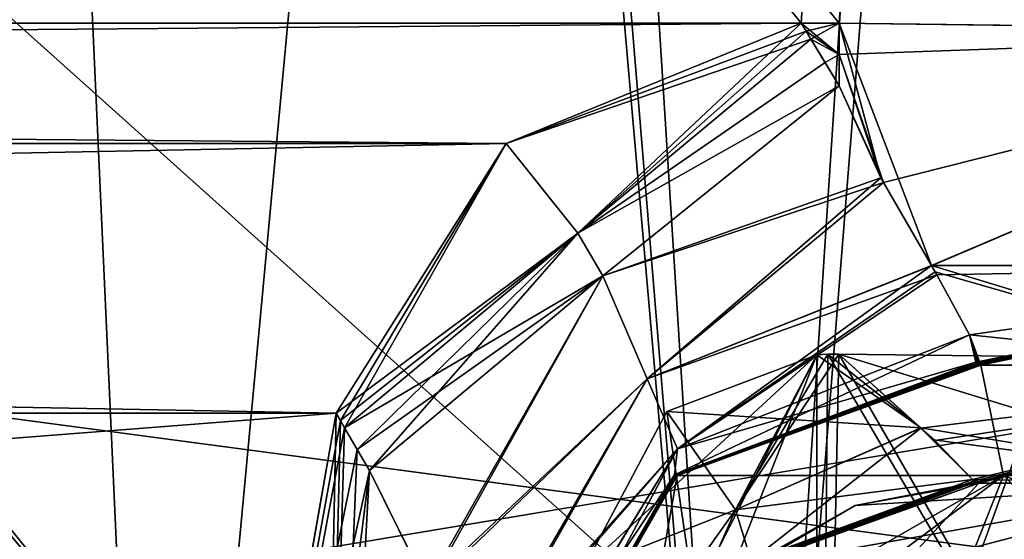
# Model space of a CAD drawing. Header units: millimetres. Extents: x -294 to 294, y -42 to 464.
# Tile 95 of 223: x 18 to 35, y 30 to 39. Entities that reach past the tile are written whole.
import ezdxf

# ---------------------------------------------------------------- set-up
doc = ezdxf.new("R2010")
doc.units = ezdxf.units.MM
doc.header["$LTSCALE"] = 65.185185
for name, color, linetype in [('13', 7, 'CONTINUOUS'), ('1416', 7, 'CONTINUOUS'), ('1437', 7, 'CONTINUOUS'), ('1492', 7, 'CONTINUOUS'), ('1493', 7, 'CONTINUOUS'), ('1494', 7, 'CONTINUOUS'), ('1495', 7, 'CONTINUOUS'), ('1496', 7, 'CONTINUOUS'), ('1499', 7, 'CONTINUOUS'), ('1500', 7, 'CONTINUOUS'), ('1501', 7, 'CONTINUOUS'), ('1511', 7, 'CONTINUOUS'), ('1512', 7, 'CONTINUOUS'), ('1513', 7, 'CONTINUOUS'), ('1514', 7, 'CONTINUOUS'), ('1515', 7, 'CONTINUOUS'), ('1516', 7, 'CONTINUOUS'), ('1517', 7, 'CONTINUOUS'), ('1518', 7, 'CONTINUOUS'), ('1519', 7, 'CONTINUOUS'), ('1520', 7, 'CONTINUOUS'), ('1533', 7, 'CONTINUOUS'), ('1534', 7, 'CONTINUOUS'), ('1544', 7, 'CONTINUOUS'), ('1545', 7, 'CONTINUOUS'), ('1560', 7, 'CONTINUOUS'), ('1581', 7, 'CONTINUOUS'), ('16', 7, 'CONTINUOUS'), ('1667', 7, 'CONTINUOUS'), ('1668', 7, 'CONTINUOUS'), ('1669', 7, 'CONTINUOUS'), ('1670', 7, 'CONTINUOUS'), ('1671', 7, 'CONTINUOUS'), ('1672', 7, 'CONTINUOUS'), ('1673', 7, 'CONTINUOUS'), ('1674', 7, 'CONTINUOUS'), ('1676', 7, 'CONTINUOUS'), ('1684', 7, 'CONTINUOUS'), ('1685', 7, 'CONTINUOUS'), ('1686', 7, 'CONTINUOUS'), ('1687', 7, 'CONTINUOUS'), ('1693', 7, 'CONTINUOUS'), ('1694', 7, 'CONTINUOUS'), ('1697', 7, 'CONTINUOUS'), ('1698', 7, 'CONTINUOUS'), ('1700', 7, 'CONTINUOUS'), ('1749', 7, 'CONTINUOUS'), ('1850', 7, 'CONTINUOUS'), ('1873', 7, 'CONTINUOUS'), ('1930', 7, 'CONTINUOUS'), ('1988', 7, 'CONTINUOUS'), ('2002', 7, 'CONTINUOUS')]:
    doc.layers.add(name, color=color, linetype=linetype)

msp = doc.modelspace()

# ---------------------------------------------------------------- linework, layer by layer
at = {"layer": '13', "color": 250, "linetype": 'Continuous', "true_color": 0x404040}
for points in [[(252, -16, -447), (-252, -16, -447), (252, 68, -447), (252, -16, -447)], [(-252, -16, -447), (-252, 68, -447), (252, 68, -447), (-252, -16, -447)]]:
    msp.add_3dface(points, dxfattribs=at)
at = {"layer": '1416', "linetype": 'Continuous'}
for points in [[(53.839, 371, -331.453), (-238.839, 371, -331.453), (-217.111, 38.791, -319.852), (53.839, 371, -331.453)], [(-216.468, 38.791, -319.852), (53.839, 371, -331.453), (-217.111, 38.791, -319.852), (-216.468, 38.791, -319.852)], [(53.839, 371, -331.453), (-216.468, 38.791, -319.852), (31.468, 38.791, -319.852), (53.839, 371, -331.453)], [(32.111, 38.791, -319.852), (53.839, 371, -331.453), (31.468, 38.791, -319.852), (32.111, 38.791, -319.852)], [(-216.468, 38.791, -319.852), (-211.466, 36.752, -319.781), (31.468, 38.791, -319.852), (-216.468, 38.791, -319.852)], [(31.468, 38.791, -319.852), (-211.466, 36.752, -319.781), (26.466, 36.752, -319.781), (31.468, 38.791, -319.852)], [(-211.466, 36.752, -319.781), (-208.59, 32.183, -319.621), (26.466, 36.752, -319.781), (-211.466, 36.752, -319.781)], [(26.466, 36.752, -319.781), (-208.59, 32.183, -319.621), (23.59, 32.183, -319.621), (26.466, 36.752, -319.781)], [(-208.59, 32.183, -319.621), (-205.48, 14.546, -319.005), (23.59, 32.183, -319.621), (-208.59, 32.183, -319.621)], [(23.59, 32.183, -319.621), (-205.48, 14.546, -319.005), (20.48, 14.546, -319.005), (23.59, 32.183, -319.621)]]:
    msp.add_3dface(points, dxfattribs=at)
at = {"layer": '1437', "linetype": 'Continuous'}
for points in [[(-238.839, 371, -15.547), (53.839, 371, -15.547), (32.111, 38.791, -27.148), (-238.839, 371, -15.547)], [(-216.468, 38.791, -27.148), (-238.839, 371, -15.547), (31.468, 38.791, -27.148), (-216.468, 38.791, -27.148)], [(31.468, 38.791, -27.148), (-238.839, 371, -15.547), (32.111, 38.791, -27.148), (31.468, 38.791, -27.148)], [(-211.466, 36.752, -27.219), (-216.468, 38.791, -27.148), (26.466, 36.752, -27.219), (-211.466, 36.752, -27.219)], [(26.466, 36.752, -27.219), (-216.468, 38.791, -27.148), (31.468, 38.791, -27.148), (26.466, 36.752, -27.219)], [(-208.59, 32.183, -27.379), (-211.466, 36.752, -27.219), (23.59, 32.183, -27.379), (-208.59, 32.183, -27.379)], [(23.59, 32.183, -27.379), (-211.466, 36.752, -27.219), (26.466, 36.752, -27.219), (23.59, 32.183, -27.379)], [(20.48, 14.546, -27.995), (-205.48, 14.546, -27.995), (-208.59, 32.183, -27.379), (20.48, 14.546, -27.995)], [(20.48, 14.546, -27.995), (-208.59, 32.183, -27.379), (23.59, 32.183, -27.379), (20.48, 14.546, -27.995)]]:
    msp.add_3dface(points, dxfattribs=at)
at = {"layer": '1492', "linetype": 'Continuous'}
for points in [[(20.48, 14.546, -27.995), (23.59, 32.183, -27.379), (23.661, 32.059, -27.384), (20.48, 14.546, -27.995)], [(23.732, 31.936, -27.392), (20.48, 14.546, -27.995), (23.661, 32.059, -27.384), (23.732, 31.936, -27.392)], [(23.945, 31.571, -27.426), (20.48, 14.546, -27.995), (23.732, 31.936, -27.392), (23.945, 31.571, -27.426)], [(24.154, 31.215, -27.479), (20.48, 14.546, -27.995), (23.945, 31.571, -27.426), (24.154, 31.215, -27.479)], [(20.48, 14.546, -27.995), (24.154, 31.215, -27.479), (22.024, 14.286, -28.324), (20.48, 14.546, -27.995)], [(22.024, 14.286, -28.324), (24.154, 31.215, -27.479), (25.123, 29.255, -28.03), (22.024, 14.286, -28.324)]]:
    msp.add_3dface(points, dxfattribs=at)
at = {"layer": '1493', "linetype": 'Continuous'}
for points in [[(31.633, 38.517, -27.164), (32.111, 37.729, -27.281), (27.681, 35.231, -27.353), (31.633, 38.517, -27.164)], [(31.873, 38.121, -27.209), (32.111, 37.729, -27.281), (31.633, 38.517, -27.164), (31.873, 38.121, -27.209)], [(32.111, 37.729, -27.281), (28.106, 34.513, -27.673), (27.681, 35.231, -27.353), (32.111, 37.729, -27.281)], [(23.945, 31.571, -27.426), (23.732, 31.936, -27.392), (27.681, 35.231, -27.353), (23.945, 31.571, -27.426)], [(24.154, 31.215, -27.479), (23.945, 31.571, -27.426), (27.681, 35.231, -27.353), (24.154, 31.215, -27.479)], [(28.106, 34.513, -27.673), (24.154, 31.215, -27.479), (27.681, 35.231, -27.353), (28.106, 34.513, -27.673)]]:
    msp.add_3dface(points, dxfattribs=at)
at = {"layer": '1494', "linetype": 'Continuous'}
for points in [[(28.106, 34.513, -27.673), (32.111, 37.729, -27.281), (32.86, 36.092, -27.91), (28.106, 34.513, -27.673)], [(28.857, 32.766, -28.826), (28.106, 34.513, -27.673), (32.86, 36.092, -27.91), (28.857, 32.766, -28.826)], [(33.677, 34.678, -29.044), (28.857, 32.766, -28.826), (32.86, 36.092, -27.91), (33.677, 34.678, -29.044)], [(33.765, 34.529, -29.212), (28.857, 32.766, -28.826), (33.677, 34.678, -29.044), (33.765, 34.529, -29.212)], [(25.123, 29.255, -28.03), (24.154, 31.215, -27.479), (28.106, 34.513, -27.673), (25.123, 29.255, -28.03)], [(25.123, 29.255, -28.03), (28.106, 34.513, -27.673), (28.857, 32.766, -28.826), (25.123, 29.255, -28.03)], [(29.371, 31.581, -30.465), (28.857, 32.766, -28.826), (33.765, 34.529, -29.212), (29.371, 31.581, -30.465)], [(34.32, 33.511, -30.855), (29.371, 31.581, -30.465), (33.765, 34.529, -29.212), (34.32, 33.511, -30.855)], [(34.427, 33.047, -32.558), (29.371, 31.581, -30.465), (34.32, 33.511, -30.855), (34.427, 33.047, -32.558)], [(29.319, 31.139, -32.206), (29.371, 31.581, -30.465), (34.427, 33.047, -32.558), (29.319, 31.139, -32.206)], [(25.976, 27.788, -29.034), (25.123, 29.255, -28.03), (28.857, 32.766, -28.826), (25.976, 27.788, -29.034)], [(25.976, 27.788, -29.034), (28.857, 32.766, -28.826), (29.371, 31.581, -30.465), (25.976, 27.788, -29.034)], [(26.482, 26.868, -30.282), (25.976, 27.788, -29.034), (29.371, 31.581, -30.465), (26.482, 26.868, -30.282)], [(26.482, 26.868, -30.282), (29.371, 31.581, -30.465), (29.319, 31.139, -32.206), (26.482, 26.868, -30.282)], [(26.613, 26.435, -31.558), (26.482, 26.868, -30.282), (29.319, 31.139, -32.206), (26.613, 26.435, -31.558)]]:
    msp.add_3dface(points, dxfattribs=at)
at = {"layer": '1495', "linetype": 'Continuous'}
for points in [[(32.111, 38.791, -27.148), (42.987, 38.647, -30.067), (32.111, 38.256, -27.191), (32.111, 38.791, -27.148)], [(42.987, 38.647, -30.067), (32.86, 36.092, -27.91), (32.111, 38.256, -27.191), (42.987, 38.647, -30.067)], [(33.677, 34.678, -29.044), (32.86, 36.092, -27.91), (42.987, 38.647, -30.067), (33.677, 34.678, -29.044)], [(42.517, 34.684, -31.907), (33.677, 34.678, -29.044), (42.987, 38.647, -30.067), (42.517, 34.684, -31.907)], [(32.86, 36.092, -27.91), (32.111, 37.729, -27.281), (32.111, 38.256, -27.191), (32.86, 36.092, -27.91)], [(33.765, 34.529, -29.212), (33.677, 34.678, -29.044), (42.517, 34.684, -31.907), (33.765, 34.529, -29.212)], [(34.32, 33.511, -30.855), (33.765, 34.529, -29.212), (42.517, 34.684, -31.907), (34.32, 33.511, -30.855)], [(34.427, 33.047, -32.558), (34.32, 33.511, -30.855), (42.517, 34.684, -31.907), (34.427, 33.047, -32.558)], [(34.427, 33.047, -32.558), (42.517, 34.684, -31.907), (34.439, 33.025, -32.758), (34.427, 33.047, -32.558)], [(34.439, 33.025, -32.758), (42.517, 34.684, -31.907), (34.453, 33.01, -32.96), (34.439, 33.025, -32.758)], [(34.453, 33.01, -32.96), (42.517, 34.684, -31.907), (34.477, 33.003, -33.143), (34.453, 33.01, -32.96)], [(34.477, 33.003, -33.143), (42.517, 34.684, -31.907), (34.509, 33, -33.328), (34.477, 33.003, -33.143)], [(34.509, 33, -33.328), (42.517, 34.684, -31.907), (39.232, 33, -34.842), (34.509, 33, -33.328)]]:
    msp.add_3dface(points, dxfattribs=at)
at = {"layer": '1496', "linetype": 'Continuous'}
for points in [[(29.319, 31.139, -32.206), (34.427, 33.047, -32.558), (29.328, 31.119, -32.688), (29.319, 31.139, -32.206)], [(34.427, 33.047, -32.558), (34.439, 33.025, -32.758), (29.328, 31.119, -32.688), (34.427, 33.047, -32.558)], [(34.439, 33.025, -32.758), (34.453, 33.01, -32.96), (29.328, 31.119, -32.688), (34.439, 33.025, -32.758)], [(26.604, 26.381, -32.489), (26.607, 26.399, -32.024), (29.328, 31.119, -32.688), (26.604, 26.381, -32.489)], [(26.607, 26.399, -32.024), (26.613, 26.435, -31.558), (29.328, 31.119, -32.688), (26.607, 26.399, -32.024)], [(26.613, 26.435, -31.558), (29.319, 31.139, -32.206), (29.328, 31.119, -32.688), (26.613, 26.435, -31.558)]]:
    msp.add_3dface(points, dxfattribs=at)
at = {"layer": '1499', "linetype": 'Continuous'}
for points in [[(29.366, 31.128, -33.462), (34.509, 33, -33.328), (34.895, 31.128, -45.983), (29.366, 31.128, -33.462)], [(34.895, 31.128, -45.983), (34.509, 33, -33.328), (38.596, 33, -42.411), (34.895, 31.128, -45.983)], [(34.895, 31.128, -45.983), (47.672, 33, -46.491), (47.509, 32.516, -49.227), (34.895, 31.128, -45.983)], [(47.672, 33, -46.491), (34.895, 31.128, -45.983), (38.596, 33, -42.411), (47.672, 33, -46.491)], [(47.365, 31.128, -51.624), (34.895, 31.128, -45.983), (47.509, 32.516, -49.227), (47.365, 31.128, -51.624)], [(28.532, 26.389, -41.473), (26.644, 26.389, -33.798), (34.895, 31.128, -45.983), (28.532, 26.389, -41.473)], [(26.644, 26.389, -33.798), (29.366, 31.128, -33.462), (34.895, 31.128, -45.983), (26.644, 26.389, -33.798)], [(33.021, 26.389, -47.979), (28.532, 26.389, -41.473), (34.895, 31.128, -45.983), (33.021, 26.389, -47.979)], [(39.526, 26.389, -52.468), (33.021, 26.389, -47.979), (47.365, 31.128, -51.624), (39.526, 26.389, -52.468)], [(33.021, 26.389, -47.979), (34.895, 31.128, -45.983), (47.365, 31.128, -51.624), (33.021, 26.389, -47.979)]]:
    msp.add_3dface(points, dxfattribs=at)
at = {"layer": '1500', "linetype": 'Continuous'}
msp.add_3dface([(34.509, 33, -33.328), (39.232, 33, -34.842), (38.596, 33, -42.411), (34.509, 33, -33.328)], dxfattribs=at)
at = {"layer": '1501', "linetype": 'Continuous'}
for points in [[(29.328, 31.119, -32.688), (34.453, 33.01, -32.96), (29.366, 31.128, -33.462), (29.328, 31.119, -32.688)], [(34.453, 33.01, -32.96), (34.477, 33.003, -33.143), (29.366, 31.128, -33.462), (34.453, 33.01, -32.96)], [(34.477, 33.003, -33.143), (34.509, 33, -33.328), (29.366, 31.128, -33.462), (34.477, 33.003, -33.143)], [(26.604, 26.381, -32.489), (29.328, 31.119, -32.688), (29.366, 31.128, -33.462), (26.604, 26.381, -32.489)], [(26.612, 26.375, -33.145), (26.604, 26.381, -32.489), (29.366, 31.128, -33.462), (26.612, 26.375, -33.145)], [(26.644, 26.389, -33.798), (26.612, 26.375, -33.145), (29.366, 31.128, -33.462), (26.644, 26.389, -33.798)]]:
    msp.add_3dface(points, dxfattribs=at)
at = {"layer": '1511', "linetype": 'Continuous'}
for points in [[(23.59, 32.183, -319.621), (20.48, 14.546, -319.005), (23.214, 14.104, -317.868), (23.59, 32.183, -319.621)], [(23.59, 32.183, -319.621), (23.214, 14.104, -317.868), (23.661, 32.059, -319.616), (23.59, 32.183, -319.621)], [(23.214, 14.104, -317.868), (23.732, 31.936, -319.608), (23.661, 32.059, -319.616), (23.214, 14.104, -317.868)], [(23.732, 31.936, -319.608), (23.214, 14.104, -317.868), (23.945, 31.571, -319.574), (23.732, 31.936, -319.608)], [(23.945, 31.571, -319.574), (23.214, 14.104, -317.868), (24.154, 31.215, -319.521), (23.945, 31.571, -319.574)], [(24.154, 31.215, -319.521), (23.214, 14.104, -317.868), (25.15, 29.207, -318.947), (24.154, 31.215, -319.521)]]:
    msp.add_3dface(points, dxfattribs=at)
at = {"layer": '1512', "linetype": 'Continuous'}
for points in [[(31.633, 38.517, -319.836), (27.681, 35.231, -319.647), (31.873, 38.121, -319.791), (31.633, 38.517, -319.836)], [(31.873, 38.121, -319.791), (27.681, 35.231, -319.647), (32.111, 37.729, -319.719), (31.873, 38.121, -319.791)], [(32.111, 37.729, -319.719), (27.681, 35.231, -319.647), (28.106, 34.513, -319.327), (32.111, 37.729, -319.719)], [(27.681, 35.231, -319.647), (23.732, 31.936, -319.608), (28.106, 34.513, -319.327), (27.681, 35.231, -319.647)], [(23.732, 31.936, -319.608), (23.945, 31.571, -319.574), (28.106, 34.513, -319.327), (23.732, 31.936, -319.608)], [(23.945, 31.571, -319.574), (24.154, 31.215, -319.521), (28.106, 34.513, -319.327), (23.945, 31.571, -319.574)]]:
    msp.add_3dface(points, dxfattribs=at)
at = {"layer": '1513', "linetype": 'Continuous'}
for points in [[(31.468, 38.791, -319.852), (26.466, 36.752, -319.781), (31.55, 38.654, -319.845), (31.468, 38.791, -319.852)], [(26.466, 36.752, -319.781), (31.633, 38.517, -319.836), (31.55, 38.654, -319.845), (26.466, 36.752, -319.781)], [(26.466, 36.752, -319.781), (27.681, 35.231, -319.647), (31.633, 38.517, -319.836), (26.466, 36.752, -319.781)], [(26.466, 36.752, -319.781), (23.59, 32.183, -319.621), (27.681, 35.231, -319.647), (26.466, 36.752, -319.781)], [(23.59, 32.183, -319.621), (23.661, 32.059, -319.616), (27.681, 35.231, -319.647), (23.59, 32.183, -319.621)], [(23.661, 32.059, -319.616), (23.732, 31.936, -319.608), (27.681, 35.231, -319.647), (23.661, 32.059, -319.616)]]:
    msp.add_3dface(points, dxfattribs=at)
at = {"layer": '1514', "linetype": 'Continuous'}
for points in [[(32.111, 38.791, -319.852), (31.468, 38.791, -319.852), (31.55, 38.654, -319.845), (32.111, 38.791, -319.852)], [(31.633, 38.517, -319.836), (32.111, 38.791, -319.852), (31.55, 38.654, -319.845), (31.633, 38.517, -319.836)], [(32.111, 38.791, -319.852), (31.633, 38.517, -319.836), (32.111, 38.256, -319.809), (32.111, 38.791, -319.852)], [(31.633, 38.517, -319.836), (31.873, 38.121, -319.791), (32.111, 38.256, -319.809), (31.633, 38.517, -319.836)], [(31.873, 38.121, -319.791), (32.111, 37.729, -319.719), (32.111, 38.256, -319.809), (31.873, 38.121, -319.791)]]:
    msp.add_3dface(points, dxfattribs=at)
at = {"layer": '1515', "linetype": 'Continuous'}
for points in [[(32.111, 38.791, -319.852), (32.111, 38.256, -319.809), (32.818, 36.169, -319.133), (32.111, 38.791, -319.852)], [(33.674, 34.683, -317.962), (32.111, 38.791, -319.852), (32.818, 36.169, -319.133), (33.674, 34.683, -317.962)], [(32.111, 38.791, -319.852), (33.674, 34.683, -317.962), (42.988, 38.647, -316.933), (32.111, 38.791, -319.852)], [(33.674, 34.683, -317.962), (42.518, 34.684, -315.093), (42.988, 38.647, -316.933), (33.674, 34.683, -317.962)], [(32.111, 38.256, -319.809), (32.111, 37.729, -319.719), (32.818, 36.169, -319.133), (32.111, 38.256, -319.809)], [(42.518, 34.684, -315.093), (33.674, 34.683, -317.962), (39.232, 33, -312.157), (42.518, 34.684, -315.093)], [(33.674, 34.683, -317.962), (33.735, 34.58, -317.846), (39.232, 33, -312.157), (33.674, 34.683, -317.962)], [(33.735, 34.58, -317.846), (34.321, 33.51, -316.142), (39.232, 33, -312.157), (33.735, 34.58, -317.846)], [(34.321, 33.51, -316.142), (34.427, 33.047, -314.442), (34.439, 33.025, -314.242), (34.321, 33.51, -316.142)], [(39.232, 33, -312.157), (34.321, 33.51, -316.142), (34.509, 33, -313.672), (39.232, 33, -312.157)], [(34.509, 33, -313.672), (34.321, 33.51, -316.142), (34.477, 33.003, -313.857), (34.509, 33, -313.672)], [(34.477, 33.003, -313.857), (34.321, 33.51, -316.142), (34.453, 33.01, -314.04), (34.477, 33.003, -313.857)], [(34.453, 33.01, -314.04), (34.321, 33.51, -316.142), (34.439, 33.025, -314.242), (34.453, 33.01, -314.04)]]:
    msp.add_3dface(points, dxfattribs=at)
at = {"layer": '1516', "linetype": 'Continuous'}
for points in [[(32.111, 37.729, -319.719), (28.106, 34.513, -319.327), (32.818, 36.169, -319.133), (32.111, 37.729, -319.719)], [(32.818, 36.169, -319.133), (28.106, 34.513, -319.327), (28.857, 32.766, -318.174), (32.818, 36.169, -319.133)], [(33.674, 34.683, -317.962), (32.818, 36.169, -319.133), (28.857, 32.766, -318.174), (33.674, 34.683, -317.962)], [(29.371, 31.581, -316.535), (33.674, 34.683, -317.962), (28.857, 32.766, -318.174), (29.371, 31.581, -316.535)], [(33.735, 34.58, -317.846), (33.674, 34.683, -317.962), (29.371, 31.581, -316.535), (33.735, 34.58, -317.846)], [(34.321, 33.51, -316.142), (33.735, 34.58, -317.846), (29.371, 31.581, -316.535), (34.321, 33.51, -316.142)], [(24.154, 31.215, -319.521), (25.15, 29.207, -318.947), (28.106, 34.513, -319.327), (24.154, 31.215, -319.521)], [(28.106, 34.513, -319.327), (25.15, 29.207, -318.947), (28.857, 32.766, -318.174), (28.106, 34.513, -319.327)], [(34.427, 33.047, -314.442), (34.321, 33.51, -316.142), (29.319, 31.139, -314.794), (34.427, 33.047, -314.442)], [(29.319, 31.139, -314.794), (34.321, 33.51, -316.142), (29.371, 31.581, -316.535), (29.319, 31.139, -314.794)], [(25.15, 29.207, -318.947), (26.008, 27.735, -317.913), (28.857, 32.766, -318.174), (25.15, 29.207, -318.947)], [(26.008, 27.735, -317.913), (29.371, 31.581, -316.535), (28.857, 32.766, -318.174), (26.008, 27.735, -317.913)], [(26.008, 27.735, -317.913), (26.488, 26.856, -316.694), (29.371, 31.581, -316.535), (26.008, 27.735, -317.913)], [(26.488, 26.856, -316.694), (26.613, 26.435, -315.442), (29.371, 31.581, -316.535), (26.488, 26.856, -316.694)], [(26.613, 26.435, -315.442), (29.319, 31.139, -314.794), (29.371, 31.581, -316.535), (26.613, 26.435, -315.442)]]:
    msp.add_3dface(points, dxfattribs=at)
at = {"layer": '1517', "linetype": 'Continuous'}
for points in [[(34.439, 33.025, -314.242), (34.427, 33.047, -314.442), (29.319, 31.139, -314.794), (34.439, 33.025, -314.242)], [(34.453, 33.01, -314.04), (34.439, 33.025, -314.242), (29.319, 31.139, -314.794), (34.453, 33.01, -314.04)], [(34.453, 33.01, -314.04), (29.319, 31.139, -314.794), (29.328, 31.119, -314.312), (34.453, 33.01, -314.04)], [(26.604, 26.381, -314.511), (29.328, 31.119, -314.312), (26.607, 26.399, -314.977), (26.604, 26.381, -314.511)], [(29.328, 31.119, -314.312), (26.613, 26.435, -315.442), (26.607, 26.399, -314.977), (29.328, 31.119, -314.312)], [(29.319, 31.139, -314.794), (26.613, 26.435, -315.442), (29.328, 31.119, -314.312), (29.319, 31.139, -314.794)]]:
    msp.add_3dface(points, dxfattribs=at)
at = {"layer": '1518', "linetype": 'Continuous'}
for points in [[(34.477, 33.003, -313.857), (34.453, 33.01, -314.04), (29.328, 31.119, -314.312), (34.477, 33.003, -313.857)], [(34.509, 33, -313.672), (34.477, 33.003, -313.857), (29.328, 31.119, -314.312), (34.509, 33, -313.672)], [(34.509, 33, -313.672), (29.328, 31.119, -314.312), (29.366, 31.128, -313.538), (34.509, 33, -313.672)], [(29.328, 31.119, -314.312), (26.604, 26.381, -314.511), (29.366, 31.128, -313.538), (29.328, 31.119, -314.312)], [(26.604, 26.381, -314.511), (26.612, 26.375, -313.856), (29.366, 31.128, -313.538), (26.604, 26.381, -314.511)], [(26.612, 26.375, -313.856), (26.644, 26.389, -313.202), (29.366, 31.128, -313.538), (26.612, 26.375, -313.856)]]:
    msp.add_3dface(points, dxfattribs=at)
at = {"layer": '1519', "linetype": 'Continuous'}
for points in [[(34.509, 33, -313.672), (29.366, 31.128, -313.538), (34.895, 31.128, -301.017), (34.509, 33, -313.672)], [(34.509, 33, -313.672), (34.895, 31.128, -301.017), (38.589, 33, -304.596), (34.509, 33, -313.672)], [(34.895, 31.128, -301.017), (47.365, 31.128, -295.376), (38.589, 33, -304.596), (34.895, 31.128, -301.017)], [(29.366, 31.128, -313.538), (26.644, 26.389, -313.202), (28.532, 26.389, -305.527), (29.366, 31.128, -313.538)], [(34.895, 31.128, -301.017), (29.366, 31.128, -313.538), (28.532, 26.389, -305.527), (34.895, 31.128, -301.017)], [(33.021, 26.389, -299.021), (34.895, 31.128, -301.017), (28.532, 26.389, -305.527), (33.021, 26.389, -299.021)], [(39.526, 26.389, -294.532), (34.895, 31.128, -301.017), (33.021, 26.389, -299.021), (39.526, 26.389, -294.532)], [(47.365, 31.128, -295.376), (34.895, 31.128, -301.017), (47.202, 26.389, -292.644), (47.365, 31.128, -295.376)], [(47.202, 26.389, -292.644), (34.895, 31.128, -301.017), (39.526, 26.389, -294.532), (47.202, 26.389, -292.644)]]:
    msp.add_3dface(points, dxfattribs=at)
at = {"layer": '1520', "linetype": 'Continuous'}
msp.add_3dface([(39.232, 33, -312.157), (34.509, 33, -313.672), (38.589, 33, -304.596), (39.232, 33, -312.157)], dxfattribs=at)
at = {"layer": '1533', "linetype": 'Continuous'}
msp.add_3dface([(53.839, 371, -331.453), (32.111, 38.791, -319.852), (42.988, 38.647, -316.933), (53.839, 371, -331.453)], dxfattribs=at)
at = {"layer": '1534', "linetype": 'Continuous'}
for points in [[(53.839, 371, -15.547), (58.285, 371, -16.429), (32.111, 38.791, -27.148), (53.839, 371, -15.547)], [(32.111, 38.791, -27.148), (58.285, 371, -16.429), (42.987, 38.647, -30.067), (32.111, 38.791, -27.148)]]:
    msp.add_3dface(points, dxfattribs=at)
at = {"layer": '1544', "linetype": 'Continuous'}
for points in [[(31.468, 38.791, -27.148), (32.111, 38.791, -27.148), (32.111, 38.256, -27.191), (31.468, 38.791, -27.148)], [(31.468, 38.791, -27.148), (32.111, 38.256, -27.191), (31.55, 38.654, -27.155), (31.468, 38.791, -27.148)], [(32.111, 38.256, -27.191), (31.633, 38.517, -27.164), (31.55, 38.654, -27.155), (32.111, 38.256, -27.191)], [(31.873, 38.121, -27.209), (31.633, 38.517, -27.164), (32.111, 38.256, -27.191), (31.873, 38.121, -27.209)], [(32.111, 37.729, -27.281), (31.873, 38.121, -27.209), (32.111, 38.256, -27.191), (32.111, 37.729, -27.281)]]:
    msp.add_3dface(points, dxfattribs=at)
at = {"layer": '1545', "linetype": 'Continuous'}
for points in [[(26.466, 36.752, -27.219), (31.468, 38.791, -27.148), (27.681, 35.231, -27.353), (26.466, 36.752, -27.219)], [(27.681, 35.231, -27.353), (31.468, 38.791, -27.148), (31.55, 38.654, -27.155), (27.681, 35.231, -27.353)], [(31.633, 38.517, -27.164), (27.681, 35.231, -27.353), (31.55, 38.654, -27.155), (31.633, 38.517, -27.164)], [(23.59, 32.183, -27.379), (26.466, 36.752, -27.219), (23.661, 32.059, -27.384), (23.59, 32.183, -27.379)], [(26.466, 36.752, -27.219), (23.732, 31.936, -27.392), (23.661, 32.059, -27.384), (26.466, 36.752, -27.219)], [(23.732, 31.936, -27.392), (26.466, 36.752, -27.219), (27.681, 35.231, -27.353), (23.732, 31.936, -27.392)]]:
    msp.add_3dface(points, dxfattribs=at)
at = {"layer": '1560', "linetype": 'Continuous'}
for points in [[(53.713, 369, -13.616), (8.25, 286, -16.514), (20.541, 15, -25.978), (53.713, 369, -13.616)], [(30.56, 15, -25.978), (53.713, 369, -13.616), (20.541, 15, -25.978), (30.56, 15, -25.978)], [(8.25, 286, -16.514), (-205.541, 15, -25.978), (20.541, 15, -25.978), (8.25, 286, -16.514)]]:
    msp.add_3dface(points, dxfattribs=at)
at = {"layer": '1581', "linetype": 'Continuous'}
for points in [[(8.25, 369, -333.384), (53.713, 369, -333.384), (30.56, 15, -321.022), (8.25, 369, -333.384)], [(8.25, 369, -333.384), (30.56, 15, -321.022), (8.25, 286, -330.486), (8.25, 369, -333.384)], [(-205.541, 15, -321.022), (-193.25, 286, -330.486), (20.541, 15, -321.022), (-205.541, 15, -321.022)], [(-193.25, 286, -330.486), (-191.75, 286, -330.486), (30.56, 15, -321.022), (-193.25, 286, -330.486)], [(20.541, 15, -321.022), (-193.25, 286, -330.486), (30.56, 15, -321.022), (20.541, 15, -321.022)], [(30.56, 15, -321.022), (-191.75, 286, -330.486), (6.75, 286, -330.486), (30.56, 15, -321.022)], [(8.25, 286, -330.486), (30.56, 15, -321.022), (6.75, 286, -330.486), (8.25, 286, -330.486)]]:
    msp.add_3dface(points, dxfattribs=at)
at = {"layer": '16', "color": 250, "linetype": 'Continuous', "true_color": 0x404040}
for points in [[(-252, 68.009, -431.591), (-252, 0.991, -431.006), (252, 0.991, -431.006), (-252, 68.009, -431.591)], [(252, 68.009, -431.591), (-252, 68.009, -431.591), (252, 0.991, -431.006), (252, 68.009, -431.591)]]:
    msp.add_3dface(points, dxfattribs=at)
at = {"layer": '1667', "linetype": 'Continuous'}
for points in [[(53.713, 369, -333.384), (58.945, 369, -332.347), (30.56, 15, -321.022), (53.713, 369, -333.384)], [(30.56, 15, -321.022), (58.945, 369, -332.347), (42.808, 15, -317.743), (30.56, 15, -321.022)]]:
    msp.add_3dface(points, dxfattribs=at)
at = {"layer": '1668', "linetype": 'Continuous'}
for points in [[(26.188, 22.252, -319.446), (24.575, 15, -319.51), (31.732, 33.175, -319.351), (26.188, 22.252, -319.446)], [(24.575, 15, -319.51), (31.732, 15, -319.509), (31.732, 33.175, -319.351), (24.575, 15, -319.51)], [(27.756, 29.515, -319.383), (26.188, 22.252, -319.446), (31.732, 33.175, -319.351), (27.756, 29.515, -319.383)], [(27.756, 29.515, -319.383), (31.732, 33.175, -319.351), (29.191, 32.216, -319.359), (27.756, 29.515, -319.383)]]:
    msp.add_3dface(points, dxfattribs=at)
at = {"layer": '1669', "linetype": 'Continuous'}
for points in [[(29.191, 32.216, -319.359), (31.732, 33.175, -319.351), (30.353, 30.548, -317.274), (29.191, 32.216, -319.359)], [(30.353, 30.548, -317.274), (31.732, 33.175, -319.351), (31.92, 33.183, -319.349), (30.353, 30.548, -317.274)], [(33.496, 31.932, -317.553), (30.353, 30.548, -317.274), (32.108, 33.183, -319.347), (33.496, 31.932, -317.553)], [(32.108, 33.183, -319.347), (30.353, 30.548, -317.274), (31.92, 33.183, -319.349), (32.108, 33.183, -319.347)], [(27.756, 29.515, -319.383), (29.191, 32.216, -319.359), (30.353, 30.548, -317.274), (27.756, 29.515, -319.383)], [(30.353, 30.548, -317.274), (33.496, 31.932, -317.553), (30.622, 29.685, -314.957), (30.353, 30.548, -317.274)], [(33.496, 31.932, -317.553), (34.371, 31.063, -314.702), (30.622, 29.685, -314.957), (33.496, 31.932, -317.553)], [(33.729, 31.722, -317.108), (34.371, 31.063, -314.702), (33.496, 31.932, -317.553), (33.729, 31.722, -317.108)], [(28.307, 27.666, -317.927), (27.756, 29.515, -319.383), (30.353, 30.548, -317.274), (28.307, 27.666, -317.927)], [(28.307, 27.666, -317.927), (30.353, 30.548, -317.274), (29.285, 28.115, -315.183), (28.307, 27.666, -317.927)], [(29.285, 28.115, -315.183), (30.353, 30.548, -317.274), (30.622, 29.685, -314.957), (29.285, 28.115, -315.183)]]:
    msp.add_3dface(points, dxfattribs=at)
at = {"layer": '1670', "linetype": 'Continuous'}
for points in [[(33.496, 31.932, -317.553), (32.108, 33.183, -319.347), (42.653, 33.061, -316.398), (33.496, 31.932, -317.553)], [(33.729, 31.722, -317.108), (33.496, 31.932, -317.553), (42.653, 33.061, -316.398), (33.729, 31.722, -317.108)], [(34.371, 31.063, -314.702), (33.729, 31.722, -317.108), (42.653, 33.061, -316.398), (34.371, 31.063, -314.702)], [(34.371, 31.063, -314.702), (42.653, 33.061, -316.398), (34.387, 31.034, -314.433), (34.371, 31.063, -314.702)], [(34.387, 31.034, -314.433), (42.653, 33.061, -316.398), (34.407, 31.014, -314.162), (34.387, 31.034, -314.433)], [(34.407, 31.014, -314.162), (42.653, 33.061, -316.398), (34.435, 31.003, -313.919), (34.407, 31.014, -314.162)], [(34.435, 31.003, -313.919), (42.653, 33.061, -316.398), (34.477, 31, -313.677), (34.435, 31.003, -313.919)], [(34.477, 31, -313.677), (42.653, 33.061, -316.398), (39.218, 31, -312.165), (34.477, 31, -313.677)]]:
    msp.add_3dface(points, dxfattribs=at)
at = {"layer": '1671', "linetype": 'Continuous'}
for points in [[(31.732, 15, -319.509), (42.629, 15, -316.594), (31.92, 33.183, -319.349), (31.732, 15, -319.509)], [(31.732, 33.175, -319.351), (31.732, 15, -319.509), (31.92, 33.183, -319.349), (31.732, 33.175, -319.351)], [(42.629, 15, -316.594), (32.108, 33.183, -319.347), (31.92, 33.183, -319.349), (42.629, 15, -316.594)], [(32.108, 33.183, -319.347), (42.629, 15, -316.594), (42.653, 33.061, -316.398), (32.108, 33.183, -319.347)]]:
    msp.add_3dface(points, dxfattribs=at)
at = {"layer": '1672', "linetype": 'Continuous'}
for points in [[(30.622, 29.685, -314.957), (34.371, 31.063, -314.702), (30.629, 29.638, -314.281), (30.622, 29.685, -314.957)], [(34.371, 31.063, -314.702), (34.387, 31.034, -314.433), (30.629, 29.638, -314.281), (34.371, 31.063, -314.702)], [(34.387, 31.034, -314.433), (34.407, 31.014, -314.162), (30.629, 29.638, -314.281), (34.387, 31.034, -314.433)]]:
    msp.add_3dface(points, dxfattribs=at)
at = {"layer": '1673', "linetype": 'Continuous'}
for points in [[(30.629, 29.638, -314.281), (34.407, 31.014, -314.162), (32.383, 30.621, -313.553), (30.629, 29.638, -314.281)], [(34.407, 31.014, -314.162), (34.477, 31, -313.677), (32.383, 30.621, -313.553), (34.407, 31.014, -314.162)], [(34.407, 31.014, -314.162), (34.435, 31.003, -313.919), (34.477, 31, -313.677), (34.407, 31.014, -314.162)], [(30.627, 29.596, -313.448), (30.629, 29.638, -314.281), (32.383, 30.621, -313.553), (30.627, 29.596, -313.448)]]:
    msp.add_3dface(points, dxfattribs=at)
at = {"layer": '1674', "linetype": 'Continuous'}
for points in [[(30.627, 29.596, -313.448), (32.383, 30.621, -313.553), (38.574, 31, -304.566), (30.627, 29.596, -313.448)], [(33.176, 29.596, -305.248), (30.627, 29.596, -313.448), (38.574, 31, -304.566), (33.176, 29.596, -305.248)], [(32.383, 30.621, -313.553), (34.477, 31, -313.677), (38.574, 31, -304.566), (32.383, 30.621, -313.553)], [(39.248, 29.596, -299.176), (33.176, 29.596, -305.248), (38.574, 31, -304.566), (39.248, 29.596, -299.176)]]:
    msp.add_3dface(points, dxfattribs=at)
at = {"layer": '1676', "linetype": 'Continuous'}
msp.add_3dface([(34.477, 31, -313.677), (39.218, 31, -312.165), (38.574, 31, -304.566), (34.477, 31, -313.677)], dxfattribs=at)
at = {"layer": '1684', "linetype": 'Continuous'}
for points in [[(34.407, 31.014, -32.838), (30.629, 29.639, -32.719), (34.477, 31, -33.323), (34.407, 31.014, -32.838)], [(34.477, 31, -33.323), (30.629, 29.639, -32.719), (30.677, 29.637, -33.549), (34.477, 31, -33.323)], [(34.435, 31.003, -33.081), (34.407, 31.014, -32.838), (34.477, 31, -33.323), (34.435, 31.003, -33.081)]]:
    msp.add_3dface(points, dxfattribs=at)
at = {"layer": '1685', "linetype": 'Continuous'}
for points in [[(34.371, 31.063, -32.298), (30.622, 29.685, -32.043), (34.387, 31.034, -32.567), (34.371, 31.063, -32.298)], [(30.622, 29.685, -32.043), (34.407, 31.014, -32.838), (34.387, 31.034, -32.567), (30.622, 29.685, -32.043)], [(30.629, 29.639, -32.719), (34.407, 31.014, -32.838), (30.622, 29.685, -32.043), (30.629, 29.639, -32.719)]]:
    msp.add_3dface(points, dxfattribs=at)
at = {"layer": '1686', "linetype": 'Continuous'}
for points in [[(29.191, 32.215, -27.641), (33.492, 31.936, -29.439), (31.732, 33.175, -27.649), (29.191, 32.215, -27.641)], [(31.732, 33.175, -27.649), (33.492, 31.936, -29.439), (31.919, 33.183, -27.651), (31.732, 33.175, -27.649)], [(33.492, 31.936, -29.439), (32.108, 33.183, -27.653), (31.919, 33.183, -27.651), (33.492, 31.936, -29.439)], [(27.756, 29.515, -27.617), (30.353, 30.548, -29.726), (29.191, 32.215, -27.641), (27.756, 29.515, -27.617)], [(30.353, 30.548, -29.726), (33.492, 31.936, -29.439), (29.191, 32.215, -27.641), (30.353, 30.548, -29.726)], [(30.353, 30.548, -29.726), (34.371, 31.063, -32.298), (33.492, 31.936, -29.439), (30.353, 30.548, -29.726)], [(33.492, 31.936, -29.439), (34.371, 31.063, -32.298), (33.717, 31.732, -29.868), (33.492, 31.936, -29.439)], [(30.622, 29.685, -32.043), (34.371, 31.063, -32.298), (30.353, 30.548, -29.726), (30.622, 29.685, -32.043)], [(27.756, 29.515, -27.617), (28.307, 27.666, -29.073), (30.353, 30.548, -29.726), (27.756, 29.515, -27.617)], [(28.307, 27.666, -29.073), (30.622, 29.685, -32.043), (30.353, 30.548, -29.726), (28.307, 27.666, -29.073)]]:
    msp.add_3dface(points, dxfattribs=at)
at = {"layer": '1687', "linetype": 'Continuous'}
for points in [[(32.108, 33.183, -27.653), (33.492, 31.936, -29.439), (39.218, 31, -34.835), (32.108, 33.183, -27.653)], [(32.108, 33.183, -27.653), (39.218, 31, -34.835), (42.657, 33.061, -30.604), (32.108, 33.183, -27.653)], [(33.492, 31.936, -29.439), (33.717, 31.732, -29.868), (39.218, 31, -34.835), (33.492, 31.936, -29.439)], [(33.717, 31.732, -29.868), (34.371, 31.063, -32.298), (39.218, 31, -34.835), (33.717, 31.732, -29.868)], [(34.407, 31.014, -32.838), (34.435, 31.003, -33.081), (34.371, 31.063, -32.298), (34.407, 31.014, -32.838)], [(34.407, 31.014, -32.838), (34.371, 31.063, -32.298), (34.387, 31.034, -32.567), (34.407, 31.014, -32.838)], [(34.435, 31.003, -33.081), (34.477, 31, -33.323), (34.371, 31.063, -32.298), (34.435, 31.003, -33.081)], [(34.371, 31.063, -32.298), (34.477, 31, -33.323), (39.218, 31, -34.835), (34.371, 31.063, -32.298)]]:
    msp.add_3dface(points, dxfattribs=at)
at = {"layer": '1693', "linetype": 'Continuous'}
for points in [[(34.477, 31, -33.323), (30.677, 29.637, -33.549), (33.176, 29.596, -41.752), (34.477, 31, -33.323)], [(34.477, 31, -33.323), (33.176, 29.596, -41.752), (38.566, 31, -42.426), (34.477, 31, -33.323)], [(33.176, 29.596, -41.752), (39.248, 29.596, -47.824), (38.566, 31, -42.426), (33.176, 29.596, -41.752)]]:
    msp.add_3dface(points, dxfattribs=at)
at = {"layer": '1694', "linetype": 'Continuous'}
msp.add_3dface([(39.218, 31, -34.835), (34.477, 31, -33.323), (38.566, 31, -42.426), (39.218, 31, -34.835)], dxfattribs=at)
at = {"layer": '1697', "linetype": 'Continuous'}
for points in [[(31.919, 33.183, -27.651), (32.108, 33.183, -27.653), (31.732, 15, -27.49), (31.919, 33.183, -27.651)], [(31.732, 15, -27.49), (32.108, 33.183, -27.653), (42.622, 15, -30.402), (31.732, 15, -27.49)], [(31.732, 33.175, -27.649), (31.919, 33.183, -27.651), (31.732, 15, -27.49), (31.732, 33.175, -27.649)], [(32.108, 33.183, -27.653), (42.657, 33.061, -30.604), (42.622, 15, -30.402), (32.108, 33.183, -27.653)]]:
    msp.add_3dface(points, dxfattribs=at)
at = {"layer": '1698', "linetype": 'Continuous'}
for points in [[(29.191, 32.215, -27.641), (31.732, 33.175, -27.649), (31.732, 15, -27.49), (29.191, 32.215, -27.641)], [(27.756, 29.515, -27.617), (29.191, 32.215, -27.641), (31.732, 15, -27.49), (27.756, 29.515, -27.617)]]:
    msp.add_3dface(points, dxfattribs=at)
at = {"layer": '1700', "linetype": 'Continuous'}
msp.add_3dface([(53.713, 369, -13.616), (30.56, 15, -25.978), (42.801, 15, -29.253), (53.713, 369, -13.616)], dxfattribs=at)
at = {"layer": '1749', "linetype": 'Continuous'}
for points in [[(-10.002, 0, -327.5), (24.156, 0, -327.5), (-8.182, 52.105, -329.32), (-10.002, 0, -327.5)], [(24.596, 2.5, -327.587), (40.849, 2.5, -327.587), (-8.182, 52.105, -329.32), (24.596, 2.5, -327.587)], [(24.156, 0, -327.5), (24.596, 2.5, -327.587), (-8.182, 52.105, -329.32), (24.156, 0, -327.5)], [(-8.182, 52.105, -329.32), (40.849, 2.5, -327.587), (42.582, 52.105, -329.32), (-8.182, 52.105, -329.32)]]:
    msp.add_3dface(points, dxfattribs=at)
at = {"layer": '1850', "linetype": 'Continuous'}
for points in [[(24.156, 0, -19.5), (-10.002, 0, -19.5), (-8.182, 52.105, -17.68), (24.156, 0, -19.5)], [(24.596, 2.5, -19.413), (24.156, 0, -19.5), (-8.182, 52.105, -17.68), (24.596, 2.5, -19.413)], [(42.582, 52.105, -17.68), (24.596, 2.5, -19.413), (-8.182, 52.105, -17.68), (42.582, 52.105, -17.68)], [(40.849, 2.5, -19.413), (24.596, 2.5, -19.413), (42.582, 52.105, -17.68), (40.849, 2.5, -19.413)]]:
    msp.add_3dface(points, dxfattribs=at)
at = {"layer": '1873', "linetype": 'Continuous'}
for points in [[(40.853, 2.5, -16.911), (-8.182, 52.5, -15.165), (-8.53, 52.36, -15.17), (40.853, 2.5, -16.911)], [(42.599, 52.5, -15.165), (-8.182, 52.5, -15.165), (40.853, 2.5, -16.911), (42.599, 52.5, -15.165)], [(-8.682, 52.017, -15.182), (40.853, 2.5, -16.911), (-8.53, 52.36, -15.17), (-8.682, 52.017, -15.182)], [(-8.682, 52.017, -15.182), (-10.411, 2.5, -16.911), (40.853, 2.5, -16.911), (-8.682, 52.017, -15.182)]]:
    msp.add_3dface(points, dxfattribs=at)
at = {"layer": '1930', "linetype": 'Continuous'}
for points in [[(40.841, 2.158, -330.077), (-10.765, 2.158, -330.077), (-8.182, 52.873, -331.848), (40.841, 2.158, -330.077)], [(42.612, 52.873, -331.848), (40.841, 2.158, -330.077), (-8.182, 52.873, -331.848), (42.612, 52.873, -331.848)]]:
    msp.add_3dface(points, dxfattribs=at)
at = {"layer": '1988', "linetype": 'Continuous'}
for points in [[(-10.002, 0, -417), (61.453, 0, -417), (-7.833, 62.105, -419.169), (-10.002, 0, -417)], [(-7.833, 62.105, -419.169), (61.453, 0, -417), (63.149, 48.57, -418.696), (-7.833, 62.105, -419.169)]]:
    msp.add_3dface(points, dxfattribs=at)
at = {"layer": '2002', "linetype": 'Continuous'}
for points in [[(162.206, 62.386, -421.68), (-10.411, 2.5, -419.589), (161.833, 62.537, -421.685), (162.206, 62.386, -421.68)], [(161.833, 62.537, -421.685), (-10.411, 2.5, -419.589), (-7.833, 62.537, -421.685), (161.833, 62.537, -421.685)], [(162.369, 62.019, -421.667), (-10.411, 2.5, -419.589), (162.206, 62.386, -421.68), (162.369, 62.019, -421.667)], [(162.369, 62.019, -421.667), (164.411, 2.5, -419.589), (-10.411, 2.5, -419.589), (162.369, 62.019, -421.667)]]:
    msp.add_3dface(points, dxfattribs=at)

doc.saveas('drawing.dxf')
